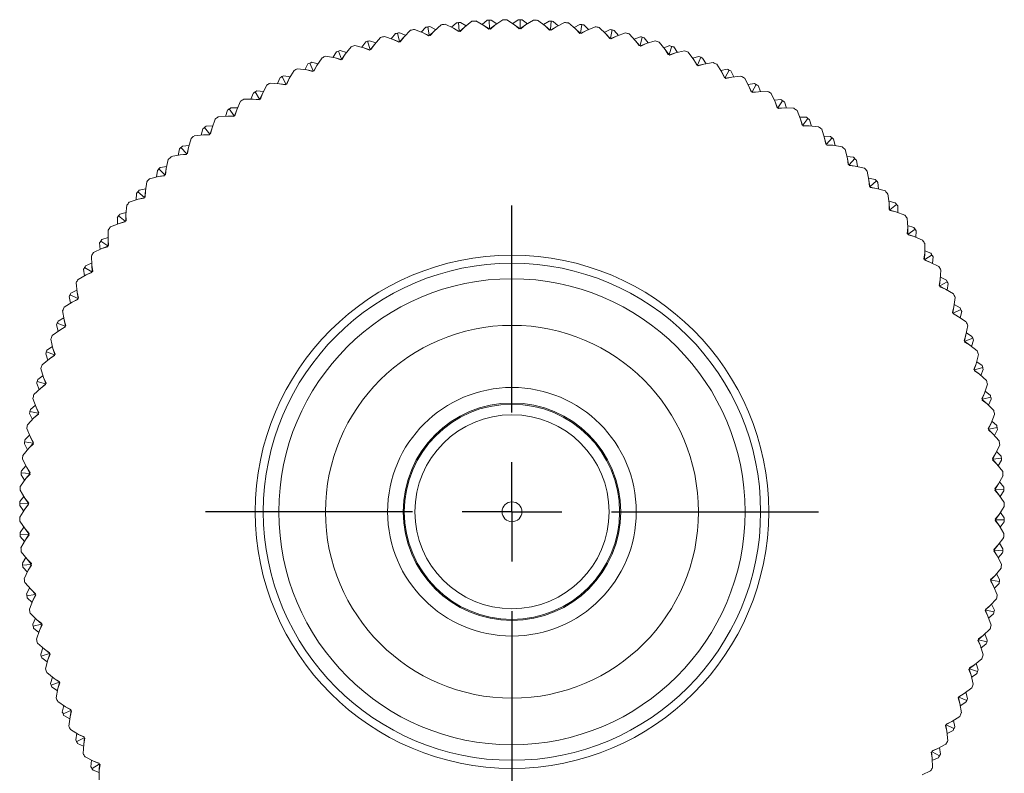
# Model space of a CAD drawing. Header units: inches. Extents: x 1.3 to 18.3, y 1.5 to 16.3.
# Tile 26 of 36: x 10.2 to 12.2, y 14.7 to 16.3. Entities that reach past the tile are written whole.
import ezdxf

# ---------------------------------------------------------------- set-up
doc = ezdxf.new("R2010")
doc.units = ezdxf.units.IN
doc.header["$MEASUREMENT"] = 0
doc.layers.add('SLD-0', color=7, linetype='Continuous')

# ---------------------------------------------------------------- blocks, each defined once
blk = doc.blocks.new('SW_CENTERMARKSYMBOL_0')
at = {"layer": 'SLD-0', "color": 0}
for p, q in [((0, 0.2), (0, 0.61625)), ((0, 0), (0, 0.1)), ((-0.2, 0), (-0.61625, 0)), ((0, 0), (-0.1, 0)), ((0, 0), (0, -0.1)), ((0, 0), (0.1, 0)), ((0.2, 0), (0.61625, 0)), ((0, -0.2), (0, -0.61625))]:
    blk.add_line(p, q, dxfattribs=at)

msp = doc.modelspace()

# ---------------------------------------------------------------- linework, layer by layer
at = {"color": 7, "linetype": 'Continuous', "lineweight": 15}
for p, q in [((11.0345, 16.228), (11.0436, 16.2377)), ((11.0476, 16.2384), (11.0505, 16.2216)), ((11.0634, 16.233), (11.0516, 16.2391)), ((11.0744, 16.2427), (11.0602, 16.2302)), ((11.0993, 16.2357), (11.0823, 16.2438)), ((11.0955, 16.2376), (11.1052, 16.2467)), ((11.1097, 16.2291), (11.0993, 16.2357)), ((11.1103, 16.2296), (11.0993, 16.2357)), ((11.1092, 16.2471), (11.111, 16.2302)), ((11.1118, 16.2298), (11.1213, 16.2381)), ((11.1213, 16.2381), (11.1126, 16.2294)), ((11.1246, 16.2407), (11.1132, 16.2476)), ((11.1362, 16.2497), (11.1213, 16.2381)), ((11.1606, 16.2412), (11.1441, 16.2504)), ((11.1569, 16.2433), (11.1672, 16.2518)), ((11.1705, 16.2339), (11.1606, 16.2412)), ((11.1712, 16.2344), (11.1606, 16.2412)), ((11.1712, 16.252), (11.172, 16.2349)), ((11.1727, 16.2345), (11.1827, 16.2422)), ((11.1827, 16.2422), (11.1735, 16.2341)), ((11.1862, 16.2446), (11.1752, 16.2522)), ((11.1983, 16.2529), (11.1827, 16.2422)), ((11.2221, 16.2428), (11.2063, 16.253)), ((11.2186, 16.2451), (11.2294, 16.253)), ((11.2316, 16.2349), (11.2221, 16.2428)), ((11.2323, 16.2354), (11.2221, 16.2428)), ((11.2331, 16.2358), (11.2316, 16.2349)), ((11.2334, 16.2529), (11.2331, 16.2358)), ((11.2345, 16.2349), (11.2331, 16.2358)), ((11.2338, 16.2353), (11.2443, 16.2424)), ((11.2443, 16.2424), (11.2345, 16.2349)), ((11.2479, 16.2446), (11.2374, 16.2528)), ((11.2605, 16.2521), (11.2443, 16.2424)), ((11.2837, 16.2406), (11.2685, 16.2517)), ((11.2802, 16.2431), (11.2915, 16.2502)), ((11.2926, 16.2321), (11.2837, 16.2406)), ((11.2933, 16.2325), (11.2837, 16.2406)), ((11.2955, 16.2499), (11.2941, 16.2329)), ((11.2949, 16.2324), (11.3057, 16.2388)), ((11.3057, 16.2388), (11.2955, 16.2319)), ((11.3095, 16.2407), (11.2995, 16.2496)), ((11.3225, 16.2474), (11.3057, 16.2388)), ((11.3449, 16.2344), (11.3304, 16.2465)), ((11.3417, 16.2371), (11.3533, 16.2436)), ((11.3573, 16.243), (11.3549, 16.2261)), ((11.3707, 16.233), (11.3613, 16.2425)), ((11.3841, 16.2388), (11.3668, 16.2313)), ((11.4056, 16.2245), (11.392, 16.2374)), ((10.9527, 16.2171), (10.9403, 16.203)), ((10.9783, 16.2133), (10.9604, 16.2192)), ((10.9743, 16.2146), (10.9828, 16.2249)), ((10.9867, 16.2259), (10.9907, 16.2093)), ((11.0028, 16.2215), (10.9906, 16.2268)), ((10.9915, 16.209), (10.9998, 16.2185)), ((10.9998, 16.2185), (10.9923, 16.2087)), ((11.0131, 16.2318), (10.9998, 16.2185)), ((11.0385, 16.2264), (11.021, 16.2334)), ((11.0492, 16.2205), (11.0385, 16.2264)), ((11.0499, 16.221), (11.0385, 16.2264)), ((11.0505, 16.2216), (11.0492, 16.2205)), ((11.0521, 16.221), (11.0505, 16.2216)), ((11.0513, 16.2213), (11.0602, 16.2302)), ((11.0602, 16.2302), (11.0521, 16.221)), ((11.111, 16.2302), (11.1097, 16.2291)), ((11.1126, 16.2294), (11.111, 16.2302)), ((11.172, 16.2349), (11.1705, 16.2339)), ((11.1735, 16.2341), (11.172, 16.2349)), ((11.2941, 16.2329), (11.2926, 16.2321)), ((11.2955, 16.2319), (11.2941, 16.2329)), ((11.3533, 16.2254), (11.3449, 16.2344)), ((11.3541, 16.2258), (11.3449, 16.2344)), ((11.3549, 16.2261), (11.3533, 16.2254)), ((11.3562, 16.225), (11.3549, 16.2261)), ((11.3556, 16.2256), (11.3668, 16.2313)), ((11.3668, 16.2313), (11.3562, 16.225)), ((11.4026, 16.2274), (11.4146, 16.2331)), ((11.4135, 16.215), (11.4056, 16.2245)), ((11.4142, 16.2153), (11.4056, 16.2245)), ((11.4151, 16.2156), (11.4135, 16.215)), ((11.4186, 16.2323), (11.4151, 16.2156)), ((11.4163, 16.2144), (11.4151, 16.2156)), ((11.4157, 16.2149), (11.4273, 16.22)), ((11.4273, 16.22), (11.4163, 16.2144)), ((11.4313, 16.2214), (11.4225, 16.2315)), ((11.445, 16.2264), (11.4273, 16.22)), ((11.4656, 16.2107), (11.4528, 16.2245)), ((11.4628, 16.2138), (11.4751, 16.2188)), ((11.479, 16.2177), (11.4745, 16.2012)), ((11.491, 16.2061), (11.4829, 16.2166)), ((10.8933, 16.1986), (10.8818, 16.1837)), ((10.9191, 16.1965), (10.9009, 16.2012)), ((10.915, 16.1975), (10.9228, 16.2083)), ((10.9306, 16.1919), (10.9191, 16.1965)), ((10.9311, 16.1925), (10.9191, 16.1965)), ((10.9267, 16.2095), (10.9317, 16.1932)), ((10.9431, 16.2061), (10.9305, 16.2107)), ((10.9325, 16.193), (10.9403, 16.203)), ((10.9403, 16.203), (10.9334, 16.1928)), ((10.9894, 16.208), (10.9783, 16.2133)), ((10.99, 16.2086), (10.9783, 16.2133)), ((10.9907, 16.2093), (10.9894, 16.208)), ((10.9923, 16.2087), (10.9907, 16.2093)), ((11.4728, 16.2008), (11.4656, 16.2107)), ((11.4736, 16.201), (11.4656, 16.2107)), ((11.4745, 16.2012), (11.4728, 16.2008)), ((11.4757, 16.2), (11.4745, 16.2012)), ((11.4751, 16.2006), (11.487, 16.2049)), ((11.487, 16.2049), (11.4757, 16.2)), ((11.5051, 16.2102), (11.487, 16.2049)), ((11.5247, 16.1933), (11.5127, 16.2078)), ((11.522, 16.1965), (11.5346, 16.2007)), ((11.5385, 16.1994), (11.5329, 16.1832)), ((11.5497, 16.187), (11.5422, 16.1981)), ((10.8352, 16.1765), (10.8246, 16.1609)), ((10.8611, 16.1759), (10.8426, 16.1795)), ((10.8569, 16.1767), (10.8641, 16.188)), ((10.8728, 16.1721), (10.8611, 16.1759)), ((10.8733, 16.1727), (10.8611, 16.1759)), ((10.8678, 16.1894), (10.8738, 16.1734)), ((10.8844, 16.1871), (10.8716, 16.1908)), ((10.8747, 16.1733), (10.8818, 16.1837)), ((10.8818, 16.1837), (10.8755, 16.1731)), ((10.9317, 16.1932), (10.9306, 16.1919)), ((10.9334, 16.1928), (10.9317, 16.1932)), ((11.5312, 16.1828), (11.5247, 16.1933)), ((11.532, 16.183), (11.5247, 16.1933)), ((11.5329, 16.1832), (11.5312, 16.1828)), ((11.534, 16.1819), (11.5329, 16.1832)), ((11.5335, 16.1825), (11.5456, 16.1861)), ((11.5456, 16.1861), (11.534, 16.1819)), ((11.564, 16.1902), (11.5456, 16.1861)), ((11.5825, 16.1721), (11.5714, 16.1874)), ((11.58, 16.1755), (11.5929, 16.1789)), ((11.5966, 16.1773), (11.5901, 16.1616)), ((11.6071, 16.1643), (11.6003, 16.1758)), ((10.8003, 16.1523), (10.8067, 16.164)), ((10.8103, 16.1657), (10.8174, 16.1501)), ((10.827, 16.1644), (10.814, 16.1673)), ((10.8182, 16.15), (10.8246, 16.1609)), ((10.8246, 16.1609), (10.8191, 16.1499)), ((10.8738, 16.1734), (10.8728, 16.1721)), ((10.8755, 16.1731), (10.8738, 16.1734)), ((11.5884, 16.1613), (11.5825, 16.1721)), ((11.5892, 16.1614), (11.5825, 16.1721)), ((11.5901, 16.1616), (11.5884, 16.1613)), ((11.5911, 16.1602), (11.5901, 16.1616)), ((11.5906, 16.1608), (11.6029, 16.1636)), ((11.6029, 16.1636), (11.5911, 16.1602)), ((11.6215, 16.1666), (11.6029, 16.1636)), ((11.6388, 16.1474), (11.6288, 16.1633)), ((10.7453, 16.1244), (10.7509, 16.1365)), ((10.7545, 16.1384), (10.7624, 16.1233)), ((10.7712, 16.1381), (10.758, 16.1402)), ((10.7786, 16.1507), (10.769, 16.1345)), ((10.8045, 16.1518), (10.7858, 16.1542)), ((10.8164, 16.1487), (10.8045, 16.1518)), ((10.8169, 16.1494), (10.8045, 16.1518)), ((10.8174, 16.1501), (10.8164, 16.1487)), ((10.8191, 16.1499), (10.8174, 16.1501)), ((11.6366, 16.1509), (11.6497, 16.1535)), ((11.644, 16.1362), (11.6388, 16.1474)), ((11.6449, 16.1363), (11.6388, 16.1474)), ((11.6457, 16.1364), (11.644, 16.1362)), ((11.6533, 16.1517), (11.6457, 16.1364)), ((11.6467, 16.1349), (11.6457, 16.1364)), ((11.6462, 16.1356), (11.6587, 16.1376)), ((11.6587, 16.1376), (11.6467, 16.1349)), ((11.6629, 16.138), (11.6569, 16.1499)), ((11.6774, 16.1394), (11.6587, 16.1376)), ((10.7237, 16.1214), (10.7152, 16.1046)), ((10.7495, 16.1241), (10.7307, 16.1254)), ((10.7616, 16.1218), (10.7495, 16.1241)), ((10.762, 16.1225), (10.7495, 16.1241)), ((10.7624, 16.1233), (10.7616, 16.1218)), ((10.7642, 16.1231), (10.7624, 16.1233)), ((10.7633, 16.1232), (10.769, 16.1345)), ((10.769, 16.1345), (10.7642, 16.1231)), ((11.6935, 16.1191), (11.6845, 16.1357)), ((11.6915, 16.1228), (11.7047, 16.1245)), ((11.698, 16.1077), (11.6935, 16.1191)), ((11.6988, 16.1077), (11.6935, 16.1191)), ((11.7082, 16.1225), (11.6997, 16.1077)), ((11.7169, 16.1083), (11.7117, 16.1205)), ((10.6921, 16.0931), (10.697, 16.1055)), ((10.7004, 16.1076), (10.7093, 16.093)), ((10.7171, 16.1084), (10.7038, 16.1097)), ((10.7102, 16.093), (10.7152, 16.1046)), ((10.7152, 16.1046), (10.7111, 16.093)), ((11.6997, 16.1077), (11.698, 16.1077)), ((11.7006, 16.1062), (11.6997, 16.1077)), ((11.7002, 16.1069), (11.7127, 16.1081)), ((11.7127, 16.1081), (11.7006, 16.1062)), ((11.7315, 16.1088), (11.7127, 16.1081)), ((11.7463, 16.0875), (11.7384, 16.1046)), ((10.6708, 16.0888), (10.6634, 16.0715)), ((10.6963, 16.0931), (10.6775, 16.0931)), ((10.7085, 16.0915), (10.6963, 16.0931)), ((10.7089, 16.0922), (10.6963, 16.0931)), ((10.7093, 16.093), (10.7085, 16.0915)), ((10.7111, 16.093), (10.7093, 16.093)), ((11.7445, 16.0913), (11.7578, 16.0922)), ((11.7501, 16.0758), (11.7463, 16.0875)), ((11.7509, 16.0758), (11.7463, 16.0875)), ((11.7612, 16.09), (11.7518, 16.0757)), ((11.769, 16.0752), (11.7646, 16.0878)), ((10.6452, 16.0588), (10.6264, 16.0576)), ((10.641, 16.0585), (10.6451, 16.0712)), ((10.6575, 16.0579), (10.6452, 16.0588)), ((10.6579, 16.0587), (10.6452, 16.0588)), ((10.6484, 16.0735), (10.6582, 16.0595)), ((10.665, 16.0753), (10.6517, 16.0758)), ((10.6582, 16.0595), (10.6575, 16.0579)), ((10.6599, 16.0596), (10.6582, 16.0595)), ((10.6591, 16.0596), (10.6634, 16.0715)), ((10.6634, 16.0715), (10.6599, 16.0596)), ((11.7518, 16.0757), (11.7501, 16.0758)), ((11.7525, 16.0742), (11.7518, 16.0757)), ((11.7522, 16.0749), (11.7648, 16.0753)), ((11.7648, 16.0753), (11.7525, 16.0742)), ((11.7836, 16.0748), (11.7648, 16.0753)), ((11.7971, 16.0526), (11.7902, 16.0702)), ((10.6151, 16.0391), (10.6018, 16.0387)), ((10.62, 16.0528), (10.6137, 16.0351)), ((11.7955, 16.0566), (11.8088, 16.0566)), ((11.8001, 16.0407), (11.7971, 16.0526)), ((11.8009, 16.0406), (11.7971, 16.0526)), ((11.8018, 16.0405), (11.8001, 16.0407)), ((11.8121, 16.0542), (11.8018, 16.0405)), ((11.8024, 16.0389), (11.8018, 16.0405)), ((11.8021, 16.0397), (11.8147, 16.0393)), ((11.8147, 16.0393), (11.8024, 16.0389)), ((11.8335, 16.0376), (11.8147, 16.0393)), ((11.8189, 16.039), (11.8153, 16.0518)), ((10.5964, 16.0213), (10.5777, 16.019)), ((10.5922, 16.0208), (10.5955, 16.0337)), ((10.609, 16.022), (10.5964, 16.0213)), ((10.6087, 16.0212), (10.5964, 16.0213)), ((10.5986, 16.0362), (10.6093, 16.0229)), ((10.6093, 16.0229), (10.6087, 16.0212)), ((10.611, 16.0231), (10.6093, 16.0229)), ((10.6102, 16.023), (10.6137, 16.0351)), ((10.6137, 16.0351), (10.611, 16.0231)), ((11.8455, 16.0147), (11.8397, 16.0326)), ((11.8442, 16.0187), (11.8575, 16.0179)), ((10.5676, 15.9998), (10.5543, 15.9985)), ((10.5716, 16.0138), (10.5664, 15.9957)), ((11.8478, 16.0026), (11.8455, 16.0147)), ((11.8486, 16.0024), (11.8455, 16.0147)), ((11.8495, 16.0023), (11.8478, 16.0026)), ((11.8606, 16.0153), (11.8495, 16.0023)), ((11.85, 16.0006), (11.8495, 16.0023)), ((11.8497, 16.0014), (11.8623, 16.0003)), ((11.8623, 16.0003), (11.85, 16.0006)), ((11.8809, 15.9974), (11.8623, 16.0003)), ((11.8665, 15.9996), (11.8636, 16.0126)), ((10.55, 15.9808), (10.5315, 15.9774)), ((10.5459, 15.98), (10.5483, 15.9931)), ((10.5625, 15.9824), (10.55, 15.9808)), ((10.5623, 15.9816), (10.55, 15.9808)), ((10.5513, 15.9959), (10.5628, 15.9832)), ((10.5628, 15.9832), (10.5623, 15.9816)), ((10.5645, 15.9835), (10.5628, 15.9832)), ((10.5637, 15.9834), (10.5664, 15.9957)), ((10.5664, 15.9957), (10.5645, 15.9835)), ((11.8914, 15.9737), (11.8868, 15.992)), ((11.8904, 15.9778), (11.9036, 15.9762)), ((10.5257, 15.9718), (10.5217, 15.9534)), ((11.8929, 15.9615), (11.8914, 15.9737)), ((11.8938, 15.9613), (11.8914, 15.9737)), ((11.8946, 15.9611), (11.8929, 15.9615)), ((11.9065, 15.9734), (11.8946, 15.9611)), ((11.895, 15.9594), (11.8946, 15.9611)), ((11.8948, 15.9602), (11.9073, 15.9583)), ((11.9073, 15.9583), (11.895, 15.9594)), ((11.9257, 15.9542), (11.9073, 15.9583)), ((11.9114, 15.9574), (11.9094, 15.9706)), ((10.5022, 15.9365), (10.5038, 15.9497)), ((10.5187, 15.9398), (10.5063, 15.9375)), ((10.5185, 15.939), (10.5063, 15.9375)), ((10.5066, 15.9526), (10.5189, 15.9407)), ((10.5226, 15.9575), (10.5094, 15.9555)), ((10.5189, 15.9407), (10.5185, 15.939)), ((10.5205, 15.9411), (10.5189, 15.9407)), ((10.5197, 15.9409), (10.5217, 15.9534)), ((10.5217, 15.9534), (10.5205, 15.9411)), ((11.9347, 15.9299), (11.9313, 15.9485)), ((10.4826, 15.927), (10.4797, 15.9084)), ((10.5063, 15.9375), (10.488, 15.9329)), ((11.934, 15.9341), (11.9471, 15.9316)), ((11.9355, 15.9177), (11.9347, 15.9299)), ((11.9363, 15.9174), (11.9347, 15.9299)), ((11.9498, 15.9287), (11.9371, 15.9172)), ((11.9537, 15.9124), (11.9525, 15.9257)), ((10.4613, 15.8903), (10.4621, 15.9036)), ((10.4647, 15.9067), (10.4777, 15.8955)), ((10.4804, 15.9126), (10.4673, 15.9097)), ((10.4785, 15.8958), (10.4797, 15.9084)), ((10.4797, 15.9084), (10.4793, 15.8961)), ((11.9371, 15.9172), (11.9355, 15.9177)), ((11.9374, 15.9155), (11.9371, 15.9172)), ((11.9373, 15.9163), (11.9496, 15.9136)), ((11.9496, 15.9136), (11.9374, 15.9155)), ((11.9677, 15.9084), (11.9496, 15.9136)), ((11.9752, 15.8836), (11.9729, 15.9023)), ((10.4424, 15.8796), (10.4406, 15.8608)), ((10.4653, 15.8916), (10.4474, 15.8858)), ((10.4776, 15.8947), (10.4653, 15.8916)), ((10.4774, 15.8938), (10.4653, 15.8916)), ((10.4777, 15.8955), (10.4774, 15.8938)), ((10.4793, 15.8961), (10.4777, 15.8955)), ((11.9747, 15.8878), (11.9876, 15.8845)), ((11.9751, 15.8713), (11.9752, 15.8836)), ((11.9759, 15.871), (11.9752, 15.8836)), ((11.9901, 15.8813), (11.9768, 15.8707)), ((10.441, 15.865), (10.4282, 15.8614)), ((10.4403, 15.8482), (10.4406, 15.8608)), ((10.4406, 15.8608), (10.441, 15.8485)), ((11.9768, 15.8707), (11.9751, 15.8713)), ((11.977, 15.869), (11.9768, 15.8707)), ((11.9769, 15.8698), (11.989, 15.8663)), ((11.989, 15.8663), (11.977, 15.869)), ((12.0068, 15.8599), (11.989, 15.8663)), ((11.993, 15.8649), (11.9926, 15.8782)), ((10.4273, 15.8431), (10.4098, 15.8363)), ((10.4234, 15.8416), (10.4234, 15.8549)), ((10.4258, 15.8581), (10.4394, 15.8479)), ((10.4394, 15.847), (10.4273, 15.8431)), ((10.4393, 15.8462), (10.4273, 15.8431)), ((10.4394, 15.8479), (10.4393, 15.8462)), ((10.441, 15.8485), (10.4394, 15.8479)), ((12.0127, 15.8347), (12.0116, 15.8535)), ((10.4052, 15.8297), (10.4046, 15.8109)), ((12.0118, 15.8224), (12.0127, 15.8347)), ((12.0134, 15.8218), (12.0118, 15.8224)), ((12.0124, 15.8389), (12.0251, 15.8349)), ((12.0126, 15.8221), (12.0127, 15.8347)), ((12.0274, 15.8316), (12.0134, 15.8218)), ((12.0135, 15.82), (12.0134, 15.8218)), ((12.0135, 15.8209), (12.0254, 15.8166)), ((12.0254, 15.8166), (12.0135, 15.82)), ((12.0292, 15.815), (12.0297, 15.8283)), ((10.3886, 15.7906), (10.3878, 15.8039)), ((10.39, 15.8073), (10.4042, 15.7979)), ((10.4048, 15.8151), (10.3922, 15.8106)), ((10.4046, 15.8109), (10.4058, 15.7986)), ((10.405, 15.7983), (10.4046, 15.8109)), ((12.0427, 15.8092), (12.0254, 15.8166)), ((12.047, 15.7836), (12.0471, 15.8025)), ((10.3925, 15.7924), (10.3754, 15.7845)), ((10.4042, 15.797), (10.3925, 15.7924)), ((10.4042, 15.7962), (10.3925, 15.7924)), ((10.4058, 15.7986), (10.4042, 15.7979)), ((10.4042, 15.7979), (10.4042, 15.7962)), ((12.0454, 15.7714), (12.047, 15.7836)), ((12.0462, 15.771), (12.047, 15.7836)), ((12.047, 15.7879), (12.0594, 15.783)), ((10.3717, 15.763), (10.3594, 15.7578)), ((10.3712, 15.7776), (10.3718, 15.7588)), ((12.0469, 15.7706), (12.0454, 15.7714)), ((12.0615, 15.7796), (12.0469, 15.7706)), ((12.0469, 15.7689), (12.0469, 15.7706)), ((12.0469, 15.7698), (12.0585, 15.7648)), ((12.0585, 15.7648), (12.0469, 15.7689)), ((12.0753, 15.7562), (12.0585, 15.7648)), ((12.0623, 15.7629), (12.0636, 15.7761)), ((10.3571, 15.7376), (10.3554, 15.7508)), ((10.3574, 15.7543), (10.3723, 15.7458)), ((10.3723, 15.7449), (10.3609, 15.7396)), ((10.3723, 15.7441), (10.3609, 15.7396)), ((10.3718, 15.7588), (10.3738, 15.7466)), ((10.373, 15.7462), (10.3718, 15.7588)), ((10.3738, 15.7466), (10.3723, 15.7458)), ((10.3723, 15.7458), (10.3723, 15.7441)), ((12.078, 15.7305), (12.0793, 15.7493)), ((10.3406, 15.7235), (10.3424, 15.7048)), ((10.3609, 15.7396), (10.3443, 15.7306)), ((12.0757, 15.7184), (12.078, 15.7305)), ((12.0764, 15.718), (12.078, 15.7305)), ((12.0923, 15.7255), (12.0772, 15.7175)), ((12.0783, 15.7347), (12.0904, 15.7291)), ((12.092, 15.7088), (12.0941, 15.722)), ((10.342, 15.709), (10.3301, 15.703)), ((10.3424, 15.7048), (10.3451, 15.6927)), ((10.3444, 15.6923), (10.3424, 15.7048)), ((12.0772, 15.7175), (12.0757, 15.7184)), ((12.0771, 15.7158), (12.0772, 15.7175)), ((12.0771, 15.7166), (12.0884, 15.7109)), ((12.0884, 15.7109), (12.0771, 15.7158)), ((12.1046, 15.7014), (12.0884, 15.7109)), ((10.3326, 15.6849), (10.3167, 15.6749)), ((10.329, 15.6827), (10.3265, 15.6958)), ((10.3283, 15.6994), (10.3436, 15.6918)), ((10.3437, 15.6909), (10.3326, 15.6849)), ((10.3438, 15.6901), (10.3326, 15.6849)), ((10.3451, 15.6927), (10.3436, 15.6918)), ((10.3436, 15.6918), (10.3438, 15.6901)), ((12.1057, 15.6755), (12.1081, 15.6942)), ((10.3134, 15.6676), (10.3164, 15.649)), ((12.1026, 15.6636), (12.1057, 15.6755)), ((12.104, 15.6626), (12.1026, 15.6636)), ((12.1033, 15.6631), (12.1057, 15.6755)), ((12.1038, 15.6609), (12.104, 15.6626)), ((12.1148, 15.6553), (12.1038, 15.6609)), ((12.1039, 15.6617), (12.1148, 15.6553)), ((12.1196, 15.6696), (12.104, 15.6626)), ((12.1062, 15.6797), (12.1179, 15.6733)), ((12.1183, 15.653), (12.1212, 15.666)), ((10.3026, 15.6427), (10.3184, 15.6361)), ((10.3157, 15.6531), (10.3042, 15.6464)), ((10.3164, 15.649), (10.3198, 15.6372)), ((10.3191, 15.6367), (10.3164, 15.649)), ((12.1304, 15.6448), (12.1148, 15.6553)), ((10.3079, 15.6285), (10.2926, 15.6175)), ((10.3044, 15.6261), (10.3011, 15.639)), ((10.3186, 15.6353), (10.3079, 15.6285)), ((10.3187, 15.6344), (10.3079, 15.6285)), ((10.3198, 15.6372), (10.3184, 15.6361)), ((10.3184, 15.6361), (10.3187, 15.6344)), ((12.1298, 15.6189), (12.1334, 15.6374)), ((12.1306, 15.623), (12.1419, 15.6159)), ((10.2898, 15.61), (10.2939, 15.5917)), ((12.126, 15.6072), (12.1298, 15.6189)), ((12.1274, 15.6061), (12.126, 15.6072)), ((12.1267, 15.6067), (12.1298, 15.6189)), ((12.127, 15.6044), (12.1274, 15.6061)), ((12.1376, 15.5982), (12.127, 15.6044)), ((12.1272, 15.6053), (12.1376, 15.5982)), ((12.1433, 15.6122), (12.1274, 15.6061)), ((12.141, 15.5956), (12.1448, 15.6084)), ((10.2806, 15.5845), (10.2968, 15.579)), ((10.293, 15.5958), (10.2819, 15.5883)), ((10.2939, 15.5917), (10.2981, 15.5801)), ((10.2974, 15.5796), (10.2939, 15.5917)), ((12.1526, 15.5867), (12.1376, 15.5982)), ((10.2867, 15.5707), (10.2722, 15.5588)), ((10.2835, 15.5681), (10.2793, 15.5807)), ((10.297, 15.5781), (10.2867, 15.5707)), ((10.2971, 15.5773), (10.2867, 15.5707)), ((10.2981, 15.5801), (10.2968, 15.579)), ((10.2968, 15.579), (10.2971, 15.5773)), ((12.1504, 15.5609), (12.1551, 15.5791)), ((12.1514, 15.5649), (12.1623, 15.5571)), ((10.2698, 15.5511), (10.2751, 15.5331)), ((12.1458, 15.5494), (12.1504, 15.5609)), ((12.1471, 15.5483), (12.1458, 15.5494)), ((12.1464, 15.5489), (12.1504, 15.5609)), ((12.1467, 15.5466), (12.1471, 15.5483)), ((12.1569, 15.5397), (12.1467, 15.5466)), ((12.1469, 15.5474), (12.1569, 15.5397)), ((12.1634, 15.5533), (12.1471, 15.5483)), ((12.16, 15.5369), (12.1646, 15.5495)), ((10.2623, 15.5251), (10.2787, 15.5206)), ((10.2739, 15.5371), (10.2633, 15.529)), ((10.2751, 15.5331), (10.28, 15.5218)), ((10.2794, 15.5212), (10.2751, 15.5331)), ((12.171, 15.5273), (12.1569, 15.5397)), ((10.2692, 15.5117), (10.2554, 15.4989)), ((10.2661, 15.5088), (10.2612, 15.5212)), ((10.279, 15.5197), (10.2692, 15.5117)), ((10.2792, 15.5189), (10.2692, 15.5117)), ((10.28, 15.5218), (10.2787, 15.5206)), ((10.2787, 15.5206), (10.2792, 15.5189)), ((12.1672, 15.5017), (12.1731, 15.5196)), ((12.1686, 15.5057), (12.1789, 15.4972)), ((10.2536, 15.4911), (10.26, 15.4734)), ((12.162, 15.4905), (12.1672, 15.5017)), ((12.1632, 15.4893), (12.162, 15.4905)), ((12.1626, 15.4899), (12.1672, 15.5017)), ((12.1626, 15.4877), (12.1632, 15.4893)), ((12.1724, 15.4801), (12.1626, 15.4877)), ((12.1629, 15.4885), (12.1724, 15.4801)), ((12.1798, 15.4933), (12.1632, 15.4893)), ((12.1754, 15.4772), (12.1807, 15.4894)), ((10.2477, 15.4646), (10.2644, 15.4612)), ((10.2586, 15.4774), (10.2485, 15.4686)), ((10.26, 15.4734), (10.2656, 15.4624)), ((10.265, 15.4618), (10.26, 15.4734)), ((12.1857, 15.4669), (12.1724, 15.4801)), ((10.2555, 15.4517), (10.2425, 15.438)), ((10.2526, 15.4487), (10.2469, 15.4607)), ((10.2647, 15.4603), (10.2555, 15.4517)), ((10.265, 15.4595), (10.2555, 15.4517)), ((10.2656, 15.4624), (10.2644, 15.4612)), ((10.2644, 15.4612), (10.265, 15.4595)), ((12.1803, 15.4415), (12.1874, 15.459)), ((12.1819, 15.4454), (12.1917, 15.4363)), ((10.2412, 15.4302), (10.2487, 15.4129)), ((12.1744, 15.4307), (12.1803, 15.4415)), ((12.1755, 15.4295), (12.1744, 15.4307)), ((12.1749, 15.4301), (12.1803, 15.4415)), ((12.1749, 15.4279), (12.1755, 15.4295)), ((12.1841, 15.4197), (12.1749, 15.4279)), ((12.1752, 15.4286), (12.1841, 15.4197)), ((12.1924, 15.4324), (12.1755, 15.4295)), ((12.1869, 15.4166), (12.193, 15.4284)), ((10.247, 15.4168), (10.2375, 15.4074)), ((10.2487, 15.4129), (10.255, 15.4023)), ((10.2544, 15.4017), (10.2487, 15.4129)), ((12.1966, 15.4056), (12.1841, 15.4197)), ((10.2455, 15.391), (10.2335, 15.3765)), ((10.2428, 15.3877), (10.2364, 15.3994)), ((10.2369, 15.4034), (10.2539, 15.401)), ((10.2542, 15.4002), (10.2455, 15.391)), ((10.2545, 15.3994), (10.2455, 15.391)), ((10.255, 15.4023), (10.2539, 15.401)), ((10.2539, 15.401), (10.2545, 15.3994)), ((12.1897, 15.3807), (12.1977, 15.3977)), ((12.1915, 15.3845), (12.2006, 15.3748)), ((10.2326, 15.3686), (10.2412, 15.3518)), ((12.183, 15.3703), (12.1897, 15.3807)), ((12.1841, 15.3689), (12.183, 15.3703)), ((12.1833, 15.3674), (12.1841, 15.3689)), ((12.1921, 15.3587), (12.1833, 15.3674)), ((12.1835, 15.3696), (12.1897, 15.3807)), ((12.1837, 15.3681), (12.1921, 15.3587)), ((12.2011, 15.3708), (12.1841, 15.3689)), ((12.1947, 15.3554), (12.2015, 15.3668)), ((10.2392, 15.3556), (10.2304, 15.3456)), ((10.2412, 15.3518), (10.2481, 15.3416)), ((10.2476, 15.3409), (10.2412, 15.3518)), ((12.2036, 15.3438), (12.1921, 15.3587)), ((10.2394, 15.3297), (10.2283, 15.3145)), ((10.2369, 15.3263), (10.2298, 15.3376)), ((10.2301, 15.3416), (10.2471, 15.3402)), ((10.2475, 15.3394), (10.2394, 15.3297)), ((10.2479, 15.3387), (10.2394, 15.3297)), ((10.2481, 15.3416), (10.2471, 15.3402)), ((10.2471, 15.3402), (10.2479, 15.3387)), ((12.1951, 15.3194), (12.2043, 15.3358)), ((10.2279, 15.3065), (10.2375, 15.2903)), ((12.1878, 15.3094), (12.1951, 15.3194)), ((12.1888, 15.308), (12.1878, 15.3094)), ((12.188, 15.3065), (12.1888, 15.308)), ((12.1961, 15.2973), (12.188, 15.3065)), ((12.1883, 15.3087), (12.1951, 15.3194)), ((12.1884, 15.3072), (12.1961, 15.2973)), ((12.2059, 15.3088), (12.1888, 15.308)), ((12.1972, 15.3231), (12.2057, 15.3128)), ((12.1985, 15.2938), (12.2061, 15.3048)), ((10.2354, 15.294), (10.2272, 15.2835)), ((10.2375, 15.2903), (10.2451, 15.2806)), ((10.2446, 15.2799), (10.2375, 15.2903)), ((12.2068, 15.2817), (12.1961, 15.2973)), ((10.2349, 15.2647), (10.227, 15.2754)), ((10.2372, 15.2682), (10.227, 15.2524)), ((10.2271, 15.2795), (10.2442, 15.2792)), ((10.2446, 15.2784), (10.2372, 15.2682)), ((10.245, 15.2777), (10.2372, 15.2682)), ((10.2451, 15.2806), (10.2442, 15.2792)), ((10.2442, 15.2792), (10.245, 15.2777)), ((12.1967, 15.2578), (12.2069, 15.2737)), ((12.1888, 15.2484), (12.1967, 15.2578)), ((12.1897, 15.2469), (12.1888, 15.2484)), ((12.1888, 15.2454), (12.1897, 15.2469)), ((12.1964, 15.2357), (12.1888, 15.2454)), ((12.1892, 15.2461), (12.1964, 15.2357)), ((12.1893, 15.2477), (12.1967, 15.2578)), ((12.2068, 15.2466), (12.1897, 15.2469)), ((12.199, 15.2614), (12.2069, 15.2506)), ((10.2271, 15.2444), (10.2377, 15.2288)), ((10.2354, 15.2323), (10.2278, 15.2213)), ((10.2377, 15.2288), (10.2459, 15.2196)), ((10.2455, 15.2188), (10.2377, 15.2288)), ((12.206, 15.2195), (12.1964, 15.2357)), ((12.1985, 15.2321), (12.2067, 15.2426)), ((10.228, 15.2173), (10.2451, 15.2181)), ((10.2367, 15.203), (10.2282, 15.2133)), ((10.2388, 15.2067), (10.2296, 15.1902)), ((10.2456, 15.2173), (10.2388, 15.2067)), ((10.246, 15.2166), (10.2388, 15.2067)), ((10.2459, 15.2196), (10.2451, 15.2181)), ((10.2451, 15.2181), (10.246, 15.2166)), ((12.1945, 15.1963), (12.2056, 15.2115)), ((12.1858, 15.1844), (12.1868, 15.1858)), ((12.186, 15.1874), (12.1945, 15.1963)), ((12.1868, 15.1858), (12.186, 15.1874)), ((12.1864, 15.1866), (12.1945, 15.1963)), ((12.2038, 15.1845), (12.1868, 15.1858)), ((12.197, 15.1997), (12.2041, 15.1885)), ((10.2302, 15.1822), (10.2418, 15.1674)), ((10.2392, 15.1707), (10.2324, 15.1593)), ((10.2418, 15.1674), (10.2505, 15.1587)), ((10.2502, 15.1579), (10.2418, 15.1674)), ((12.1927, 15.1743), (12.1858, 15.1844)), ((12.1863, 15.1851), (12.1927, 15.1743)), ((12.2013, 15.1575), (12.1927, 15.1743)), ((12.1946, 15.1705), (12.2035, 15.1805)), ((10.2328, 15.1553), (10.2498, 15.1571)), ((10.2424, 15.1416), (10.2333, 15.1513)), ((10.2504, 15.1564), (10.2442, 15.1454)), ((10.2509, 15.1558), (10.2442, 15.1454)), ((10.2505, 15.1587), (10.2498, 15.1571)), ((10.2498, 15.1571), (10.2509, 15.1558)), ((12.1884, 15.1351), (12.2004, 15.1495)), ((10.2442, 15.1454), (10.2361, 15.1284)), ((12.1793, 15.1267), (12.1884, 15.1351)), ((12.18, 15.1251), (12.1793, 15.1267)), ((12.1797, 15.1259), (12.1884, 15.1351)), ((12.1911, 15.1383), (12.1975, 15.1266)), ((10.2373, 15.1204), (10.2498, 15.1063)), ((10.247, 15.1095), (10.2409, 15.0976)), ((12.1789, 15.1238), (12.18, 15.1251)), ((12.1852, 15.1132), (12.1789, 15.1238)), ((12.1795, 15.1244), (12.1852, 15.1132)), ((12.1969, 15.1227), (12.18, 15.1251)), ((12.1927, 15.0959), (12.1852, 15.1132)), ((12.1869, 15.1093), (12.1964, 15.1187)), ((10.2415, 15.0937), (10.2584, 15.0966)), ((10.252, 15.0806), (10.2422, 15.0897)), ((10.2498, 15.1063), (10.259, 15.0982)), ((10.2587, 15.0974), (10.2498, 15.1063)), ((10.259, 15.0959), (10.2535, 15.0845)), ((10.2595, 15.0953), (10.2535, 15.0845)), ((10.259, 15.0982), (10.2584, 15.0966)), ((10.2584, 15.0966), (10.2595, 15.0953)), ((12.1784, 15.0743), (12.1914, 15.088)), ((10.2535, 15.0845), (10.2465, 15.0671)), ((12.1689, 15.0665), (12.1784, 15.0743)), ((12.1692, 15.0657), (12.1784, 15.0743)), ((12.1813, 15.0774), (12.187, 15.0653)), ((10.2482, 15.0592), (10.2615, 15.0459)), ((10.2585, 15.0489), (10.2532, 15.0367)), ((12.1683, 15.0636), (12.1695, 15.0649)), ((12.1739, 15.0527), (12.1683, 15.0636)), ((12.1695, 15.0649), (12.1689, 15.0665)), ((12.1689, 15.0642), (12.1739, 15.0527)), ((12.1862, 15.0614), (12.1695, 15.0649)), ((12.1803, 15.035), (12.1739, 15.0527)), ((12.1753, 15.0487), (12.1854, 15.0575)), ((10.2541, 15.0328), (10.2707, 15.0367)), ((10.2653, 15.0204), (10.255, 15.0289)), ((10.2615, 15.0459), (10.2712, 15.0384)), ((10.271, 15.0376), (10.2615, 15.0459)), ((10.2713, 15.0361), (10.2666, 15.0244)), ((10.2719, 15.0355), (10.2666, 15.0244)), ((10.2712, 15.0384), (10.2707, 15.0367)), ((10.2707, 15.0367), (10.2719, 15.0355)), ((10.2666, 15.0244), (10.2608, 15.0065)), ((12.1547, 15.0071), (12.1647, 15.0143)), ((12.1549, 15.0063), (12.1647, 15.0143)), ((12.1647, 15.0143), (12.1784, 15.0272)), ((12.1677, 15.0172), (12.1727, 15.0048)), ((10.2629, 14.9988), (10.277, 14.9863)), ((10.2738, 14.9891), (10.2693, 14.9766)), ((12.1539, 15.0043), (12.1551, 15.0055)), ((12.1588, 14.993), (12.1539, 15.0043)), ((12.1545, 15.0049), (12.1588, 14.993)), ((12.1551, 15.0055), (12.1547, 15.0071)), ((12.1716, 15.001), (12.1551, 15.0055)), ((12.1641, 14.9749), (12.1588, 14.993)), ((12.16, 14.9889), (12.1706, 14.9971)), ((10.2705, 14.9728), (10.2868, 14.9778)), ((10.2824, 14.9611), (10.2716, 14.9689)), ((10.277, 14.9863), (10.2872, 14.9794)), ((10.287, 14.9786), (10.277, 14.9863)), ((10.2874, 14.9772), (10.2835, 14.9652)), ((10.2881, 14.9766), (10.2835, 14.9652)), ((10.2872, 14.9794), (10.2868, 14.9778)), ((10.2868, 14.9778), (10.2881, 14.9766)), ((10.2835, 14.9652), (10.2788, 14.947)), ((12.1367, 14.9488), (12.1472, 14.9553)), ((12.1371, 14.9471), (12.1367, 14.9488)), ((12.1369, 14.9479), (12.1472, 14.9553)), ((12.1472, 14.9553), (12.1617, 14.9673)), ((12.1504, 14.958), (12.1546, 14.9453)), ((10.2813, 14.9394), (10.2962, 14.9279)), ((10.2929, 14.9305), (10.2891, 14.9177)), ((12.1358, 14.946), (12.1371, 14.9471)), ((12.14, 14.9344), (12.1358, 14.946)), ((12.1364, 14.9465), (12.14, 14.9344)), ((12.1533, 14.9415), (12.1371, 14.9471)), ((12.1441, 14.916), (12.14, 14.9344)), ((12.1409, 14.9303), (12.152, 14.9377)), ((10.2905, 14.9139), (10.3065, 14.9199)), ((10.3032, 14.903), (10.292, 14.9102)), ((10.2962, 14.9279), (10.3069, 14.9216)), ((10.3067, 14.9208), (10.2962, 14.9279)), ((10.3072, 14.9194), (10.304, 14.9072)), ((10.3079, 14.9189), (10.304, 14.9072)), ((10.3069, 14.9216), (10.3065, 14.9199)), ((10.3065, 14.9199), (10.3079, 14.9189)), ((10.304, 14.9072), (10.3004, 14.8887)), ((12.1141, 14.8889), (12.1155, 14.8899)), ((12.1175, 14.8771), (12.1141, 14.8889)), ((12.1148, 14.8894), (12.1175, 14.8771)), ((12.1152, 14.8916), (12.126, 14.8975)), ((12.1155, 14.8899), (12.1152, 14.8916)), ((12.1153, 14.8908), (12.126, 14.8975)), ((12.1312, 14.8834), (12.1155, 14.8899)), ((12.126, 14.8975), (12.1413, 14.9085)), ((12.1294, 14.9), (12.1328, 14.8871)), ((10.3035, 14.8813), (10.3191, 14.8707)), ((10.3156, 14.8731), (10.3127, 14.8601)), ((10.3191, 14.8707), (10.3301, 14.8652)), ((10.33, 14.8643), (10.3191, 14.8707)), ((12.1205, 14.8585), (12.1175, 14.8771)), ((12.1182, 14.8729), (12.1297, 14.8797)), ((10.3143, 14.8564), (10.3299, 14.8634)), ((10.3276, 14.8464), (10.316, 14.8528)), ((10.3282, 14.8506), (10.3258, 14.8319)), ((10.3306, 14.863), (10.3282, 14.8506)), ((10.3313, 14.8625), (10.3282, 14.8506)), ((10.3301, 14.8652), (10.3299, 14.8634)), ((10.3299, 14.8634), (10.3313, 14.8625)), ((12.1013, 14.8412), (12.1172, 14.8512)), ((12.0888, 14.8333), (12.0903, 14.8342)), ((12.0915, 14.8213), (12.0888, 14.8333)), ((12.0895, 14.8338), (12.0915, 14.8213)), ((12.0901, 14.836), (12.1013, 14.8412)), ((12.0903, 14.8342), (12.0901, 14.836)), ((12.0902, 14.8351), (12.1013, 14.8412)), ((12.1056, 14.8267), (12.0903, 14.8342)), ((12.1048, 14.8434), (12.1074, 14.8303)), ((10.3293, 14.8247), (10.3455, 14.8151)), ((10.3419, 14.8173), (10.3397, 14.8041)), ((10.3455, 14.8151), (10.3568, 14.8103)), ((10.3568, 14.8094), (10.3455, 14.8151)), ((10.3568, 14.8103), (10.3567, 14.8085)), ((12.0933, 14.8025), (12.0915, 14.8213)), ((12.0919, 14.8171), (12.1038, 14.8231)), ((10.3416, 14.8006), (10.3567, 14.8085)), ((10.3556, 14.7914), (10.3435, 14.797)), ((10.3558, 14.7956), (10.3546, 14.7768)), ((10.3575, 14.8081), (10.3558, 14.7956)), ((10.3582, 14.8077), (10.3558, 14.7956)), ((10.3567, 14.8085), (10.3582, 14.8077)), ((12.073, 14.7865), (12.0896, 14.7955)), ((12.0601, 14.7794), (12.0616, 14.7802)), ((12.0621, 14.7673), (12.0601, 14.7794)), ((12.0608, 14.7798), (12.0621, 14.7673)), ((12.0616, 14.782), (12.073, 14.7865)), ((12.0616, 14.7811), (12.073, 14.7865)), ((12.0616, 14.7802), (12.0616, 14.782)), ((12.0765, 14.7718), (12.0616, 14.7802)), ((12.0767, 14.7885), (12.0784, 14.7753)), ((10.3586, 14.7698), (10.3754, 14.7613)), ((10.3716, 14.7632), (10.3703, 14.7499)), ((10.3724, 14.7465), (10.3869, 14.7554)), ((10.3754, 14.7613), (10.387, 14.7571)), ((10.3869, 14.7563), (10.3754, 14.7613)), ((10.387, 14.7571), (10.3869, 14.7554)), ((10.3869, 14.7554), (10.3885, 14.7546)), ((10.3877, 14.755), (10.3869, 14.7424)), ((10.3885, 14.7546), (10.3869, 14.7424)), ((12.0627, 14.7484), (12.0621, 14.7673)), ((12.0622, 14.763), (12.0745, 14.7683)), ((10.3869, 14.7382), (10.3745, 14.7431)), ((10.3869, 14.7424), (10.3868, 14.7236)), ((12.0414, 14.7336), (12.0585, 14.7416))]:
    msp.add_line(p, q, dxfattribs=at)
for radius in [0.5163, 0.5, 0.4688, 0.375, 0.25, 0.2188, 0.2165, 0.1952, 0.02]:
    msp.add_circle((11.2169, 15.263), radius, dxfattribs=at)
for start, end in [(99.8493, 100.0817), (99.6169, 99.8493), (97.8177, 98.2809), (96.2493, 96.4817), (96.0169, 96.2493), (94.2177, 94.6809), (92.6493, 92.8817), (92.4169, 92.6493), (90.6177, 91.0809), (89.0493, 89.2817), (88.8169, 89.0493), (87.0177, 87.4809), (85.4493, 85.6817), (85.2169, 85.4493), (83.4177, 83.8809), (81.8493, 82.0817), (81.6169, 81.8493), (79.8177, 80.2809), (105.0177, 105.4809), (103.4493, 103.6817), (103.2169, 103.4493), (101.4177, 101.8809), (78.2493, 78.4817), (78.0169, 78.2493), (76.2177, 76.6809), (74.6493, 74.8817), (74.4169, 74.6493), (108.6177, 109.0809), (107.0493, 107.2817), (106.8169, 107.0493), (72.6177, 73.0809), (71.0493, 71.2817), (70.8169, 71.0493), (112.2177, 112.6809), (110.6493, 110.8817), (110.4169, 110.6493), (69.0177, 69.4809), (67.4493, 67.6817), (67.2169, 67.4493), (114.2493, 114.4817), (114.0169, 114.2493), (65.4177, 65.8809), (117.8493, 118.0817), (117.6169, 117.8493), (115.8177, 116.2809), (63.8493, 64.0817), (63.6169, 63.8493), (61.8177, 62.2809), (119.4177, 119.8809), (60.2493, 60.4817), (60.0169, 60.2493), (121.4493, 121.6817), (121.2169, 121.4493), (58.2177, 58.6809), (123.0177, 123.4809), (56.6493, 56.8817), (56.4169, 56.6493), (126.6177, 127.0809), (125.0493, 125.2817), (124.8169, 125.0493), (54.6177, 55.0809), (128.4169, 128.6493), (53.0493, 53.2817), (52.8169, 53.0493), (51.0177, 51.4809), (130.2177, 130.6809), (128.6493, 128.8817), (49.4493, 49.6817), (132.0169, 132.2493), (49.2169, 49.4493), (132.2493, 132.4817), (47.4177, 47.8809), (133.8177, 134.2809), (45.8493, 46.0817), (45.6169, 45.8493), (135.8493, 136.0817), (135.6169, 135.8493), (43.8177, 44.2809), (137.4177, 137.8809), (42.2493, 42.4817), (42.0169, 42.2493), (139.4493, 139.6817), (139.2169, 139.4493), (40.2177, 40.6809), (141.0177, 141.4809), (38.6493, 38.8817), (38.4169, 38.6493), (142.8169, 143.0493), (36.6177, 37.0809), (143.0493, 143.2817), (144.6177, 145.0809), (35.0493, 35.2817), (34.8169, 35.0493), (146.6493, 146.8817), (146.4169, 146.6493), (33.0177, 33.4809), (148.2177, 148.6809), (31.4493, 31.6817), (31.2169, 31.4493), (150.2493, 150.4817), (150.0169, 150.2493), (29.4177, 29.8809), (151.8177, 152.2809), (27.8493, 28.0817), (27.6169, 27.8493), (153.6169, 153.8493), (25.8177, 26.2809), (153.8493, 154.0817), (155.4177, 155.8809), (24.2493, 24.4817), (24.0169, 24.2493), (157.4493, 157.6817), (157.2169, 157.4493), (22.2177, 22.6809), (159.0177, 159.4809), (20.6493, 20.8817), (20.4169, 20.6493), (161.0493, 161.2817), (160.8169, 161.0493), (18.6177, 19.0809), (162.6177, 163.0809), (17.0493, 17.2817), (16.8169, 17.0493), (164.6493, 164.8817), (164.4169, 164.6493), (15.0177, 15.4809), (166.2177, 166.6809), (13.4493, 13.6817), (13.2169, 13.4493), (168.2493, 168.4817), (168.0169, 168.2493), (11.4177, 11.8809), (169.8177, 170.2809), (9.8493, 10.0817), (9.6169, 9.8493), (171.6169, 171.8493), (7.8177, 8.2809), (171.8493, 172.0817), (173.4177, 173.8809), (6.2493, 6.4817), (6.0169, 6.2493), (175.2169, 175.4493), (175.4493, 175.6817), (4.2177, 4.6809), (177.0177, 177.4809), (2.6493, 2.8817), (2.4169, 2.6493), (179.0493, 179.2817), (178.8169, 179.0493), (0.6177, 1.0809), (180.6177, 181.0809), (358.8169, 359.0493), (359.0493, 359.2817), (182.4169, 182.6493), (182.6493, 182.8817), (357.0177, 357.4809), (184.2177, 184.6809), (355.4493, 355.6817), (355.2169, 355.4493), (186.0169, 186.2493), (186.2493, 186.4817), (353.4177, 353.8809), (187.8177, 188.2809), (351.8493, 352.0817), (351.6169, 351.8493), (189.6169, 189.8493), (189.8493, 190.0817), (349.8177, 350.2809), (191.4177, 191.8809), (348.0169, 348.2493), (348.2493, 348.4817), (193.2169, 193.4493), (193.4493, 193.6817), (346.2177, 346.6809), (195.0177, 195.4809), (344.4169, 344.6493), (344.6493, 344.8817), (196.8169, 197.0493), (197.0493, 197.2817), (342.6177, 343.0809), (198.6177, 199.0809), (340.8169, 341.0493), (341.0493, 341.2817), (200.4169, 200.6493), (200.6493, 200.8817), (339.0177, 339.4809), (202.2177, 202.6809), (337.2169, 337.4493), (337.4493, 337.6817), (204.0169, 204.2493), (204.2493, 204.4817), (335.4177, 335.8809), (205.8177, 206.2809), (333.8493, 334.0817), (333.6169, 333.8493), (207.6169, 207.8493), (207.8493, 208.0817), (331.8177, 332.2809), (209.4177, 209.8809), (330.0169, 330.2493), (330.2493, 330.4817), (211.2169, 211.4493), (211.4493, 211.6817), (328.2177, 328.6809)]:
    msp.add_arc((11.2169, 15.263), 0.99, start, end, dxfattribs=at)

# ---------------------------------------------------------------- block references
at = {"layer": 'SLD-0', "color": 7}
msp.add_blockref('SW_CENTERMARKSYMBOL_0', (11.2169, 15.263), dxfattribs=at)

doc.saveas('drawing.dxf')
